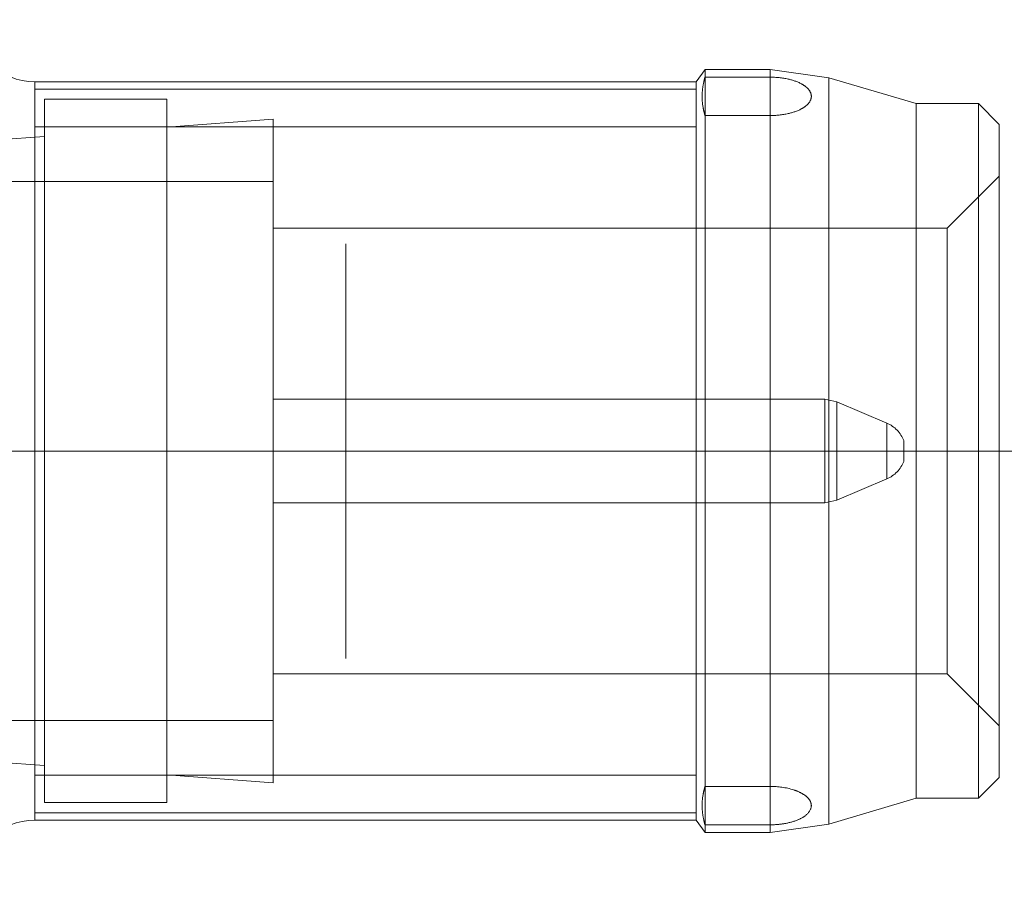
# Model space of a CAD drawing. Header units: millimetres. Extents: x 6362 to 6804, y -1856 to -1543.
# Tile 24 of 29: x 6734.16 to 6738.9, y -1653.68 to -1649.52. Entities that reach past the tile are written whole.
import ezdxf

# ---------------------------------------------------------------- set-up
doc = ezdxf.new("R2010")
doc.units = ezdxf.units.MM
doc.linetypes.add('CENTER', pattern=[50.8, 31.75, -6.35, 6.35, -6.35])
doc.linetypes.add('CENTER2', pattern=[28.575, 19.05, -3.175, 3.175, -3.175])

msp = doc.modelspace()

# ---------------------------------------------------------------- linework, layer by layer
at = {"color": 6, "linetype": 'CENTER2', "lineweight": 5}
for p, q in [((6737.4193, -1649.8182), (6737.4613, -1649.7582)), ((6737.4613, -1649.7582), (6737.7751, -1649.7582)), ((6737.4613, -1649.7582), (6737.4613, -1653.4382)), ((6737.7751, -1649.7582), (6738.0577, -1649.799)), ((6737.7751, -1653.4382), (6737.7751, -1649.7582)), ((6734.2293, -1649.8182), (6737.4193, -1649.8182)), ((6734.2293, -1649.8534), (6734.2293, -1649.8182)), ((6737.4193, -1649.8182), (6737.4193, -1653.3782)), ((6737.7751, -1649.7955), (6737.4613, -1649.7955)), ((6738.4793, -1649.9232), (6738.0577, -1649.799)), ((6738.0577, -1649.799), (6738.0577, -1653.3975)), ((6734.2293, -1649.8534), (6737.4193, -1649.8534)), ((6734.2293, -1650.0354), (6734.2293, -1649.8534)), ((6734.276, -1649.9023), (6734.8666, -1649.9023)), ((6734.276, -1649.9023), (6734.276, -1653.2941)), ((6734.8666, -1653.2941), (6734.8666, -1649.9023)), ((6738.4793, -1649.9232), (6738.7793, -1649.9232)), ((6738.4793, -1649.9232), (6738.4793, -1653.2732)), ((6738.8793, -1650.0232), (6738.7793, -1649.9232)), ((6738.7793, -1649.9232), (6738.7793, -1653.2732)), ((6735.3793, -1649.9982), (6734.8666, -1650.0369)), ((6735.3793, -1653.1982), (6735.3793, -1649.9982)), ((6737.4613, -1649.9805), (6737.7751, -1649.9805)), ((6737.4193, -1650.0354), (6734.2293, -1650.0354)), ((6734.2293, -1653.1611), (6734.2293, -1650.0354)), ((6738.8793, -1653.1732), (6738.8793, -1650.0232)), ((6734.276, -1650.0815), (6733.0545, -1650.1736)), ((6738.6293, -1650.5232), (6738.8793, -1650.2732)), ((6732.8793, -1650.2982), (6735.3793, -1650.2982)), ((6735.3793, -1650.5232), (6738.6293, -1650.5232)), ((6738.6293, -1650.5232), (6738.6293, -1652.6732)), ((6735.7293, -1650.5985), (6735.7293, -1652.5985)), ((6735.3793, -1651.3482), (6738.0385, -1651.3482)), ((6738.0385, -1651.3482), (6738.0976, -1651.3604)), ((6738.0385, -1651.3482), (6738.0385, -1651.8482)), ((6738.3381, -1651.4634), (6738.0976, -1651.3604)), ((6738.0976, -1651.8361), (6738.0976, -1651.3604)), ((6738.3381, -1651.4634), (6738.3381, -1651.7331)), ((6738.4193, -1651.6482), (6738.4193, -1651.5483)), ((6738.3381, -1651.7331), (6738.0976, -1651.8361)), ((6735.3793, -1651.8482), (6738.0385, -1651.8482)), ((6738.0385, -1651.8482), (6738.0976, -1651.8361)), ((6735.3793, -1652.6732), (6738.6293, -1652.6732)), ((6738.6293, -1652.6732), (6738.8793, -1652.9232)), ((6732.8793, -1652.8982), (6735.3793, -1652.8982)), ((6734.276, -1653.115), (6733.0545, -1653.0229)), ((6737.4193, -1653.1611), (6734.2293, -1653.1611)), ((6734.2293, -1653.3431), (6734.2293, -1653.1611)), ((6735.3793, -1653.1982), (6734.8666, -1653.1596)), ((6738.8793, -1653.1732), (6738.7793, -1653.2732)), ((6737.4613, -1653.216), (6737.7751, -1653.216)), ((6738.4793, -1653.2732), (6738.0577, -1653.3975)), ((6738.4793, -1653.2732), (6738.7793, -1653.2732)), ((6734.276, -1653.2941), (6734.8666, -1653.2941)), ((6734.2293, -1653.3431), (6737.4193, -1653.3431)), ((6734.2293, -1653.3782), (6734.2293, -1653.3431)), ((6734.2293, -1653.3782), (6737.4193, -1653.3782)), ((6737.4193, -1653.3782), (6737.4613, -1653.4382)), ((6737.4613, -1653.401), (6737.7751, -1653.401)), ((6737.7751, -1653.4382), (6738.0577, -1653.3975)), ((6737.4613, -1653.4382), (6737.7751, -1653.4382))]:
    msp.add_line(p, q, dxfattribs=at)
at = {"color": 1, "linetype": 'CENTER', "lineweight": 5, "ltscale": 0.5}
msp.add_line((6698.8158, -1651.5986), (6744.3504, -1651.5986), dxfattribs=at)
at = {"color": 6, "linetype": 'CENTER2', "lineweight": 5}
for centre, radius, start, end in [((6734.2293, -1649.5182), 0.3, 180, 270), ((6737.7928, -1649.8807), 0.3462, 193.2513, 196.7698), ((6738.279, -1651.6013), 0.15, 20.7189, 66.8003), ((6738.279, -1651.5952), 0.15, 293.1997, 339.281), ((6737.7928, -1653.3158), 0.3462, 163.2302, 166.7487), ((6734.2293, -1653.6782), 0.3, 90, 180), ((6737.7928, -1653.3011), 0.3462, 193.2514, 196.7699)]:
    msp.add_arc(centre, radius, start, end, dxfattribs=at)
for points, knots in [([(6737.4613, -1649.7955), (6737.4593, -1649.8022), (6737.4521, -1649.8291), (6737.4482, -1649.857), (6737.4475, -1649.8777)], [0, 0, 0, 0, 0.254267, 1, 1, 1, 1]), ([(6737.7751, -1649.7955), (6737.8043, -1649.7955), (6737.8562, -1649.8006), (6737.9143, -1649.8195), (6737.9467, -1649.8401), (6737.9661, -1649.8586), (6737.979, -1649.888), (6737.9661, -1649.9174), (6737.9467, -1649.9359), (6737.9144, -1649.9565), (6737.8562, -1649.9754), (6737.8043, -1649.9805), (6737.7751, -1649.9805)], [0, 0, 0, 0, 0.186252, 0.329585, 0.383965, 0.428912, 0.500001, 0.57109, 0.616037, 0.670416, 0.813748, 1, 1, 1, 1]), ([(6737.4475, -1649.8777), (6737.4468, -1649.8983), (6737.4487, -1649.9261), (6737.4542, -1649.9532), (6737.4558, -1649.96)], [0, 0, 0, 0, 0.747026, 1, 1, 1, 1]), ([(6737.4475, -1653.3188), (6737.4468, -1653.2982), (6737.4487, -1653.2704), (6737.4542, -1653.2433), (6737.4558, -1653.2365)], [0, 0, 0, 0, 0.747026, 1, 1, 1, 1]), ([(6737.9491, -1653.3534), (6737.9616, -1653.343), (6737.9779, -1653.3207), (6737.9711, -1653.2877), (6737.9541, -1653.2659), (6737.9259, -1653.2465), (6737.8667, -1653.2224), (6737.8133, -1653.216), (6737.7751, -1653.216)], [0, 0, 0, 0, 0.170242, 0.246473, 0.336254, 0.451592, 0.600762, 1, 1, 1, 1]), ([(6737.8474, -1653.3947), (6737.8683, -1653.3909), (6737.9041, -1653.3814), (6737.9371, -1653.3635), (6737.9491, -1653.3534)], [0, 0, 0, 0, 0.576304, 1, 1, 1, 1]), ([(6737.7751, -1653.401), (6737.7813, -1653.401), (6737.8055, -1653.4005), (6737.8297, -1653.3979), (6737.8474, -1653.3947)], [0, 0, 0, 0, 0.258741, 1, 1, 1, 1])]:
    msp.add_open_spline(points, degree=3, knots=knots, dxfattribs=at)
msp.add_open_spline([(6737.4558, -1653.3805), (6737.4511, -1653.3603), (6737.4482, -1653.3395), (6737.4475, -1653.3188)], degree=3, dxfattribs=at)

doc.saveas('drawing.dxf')
